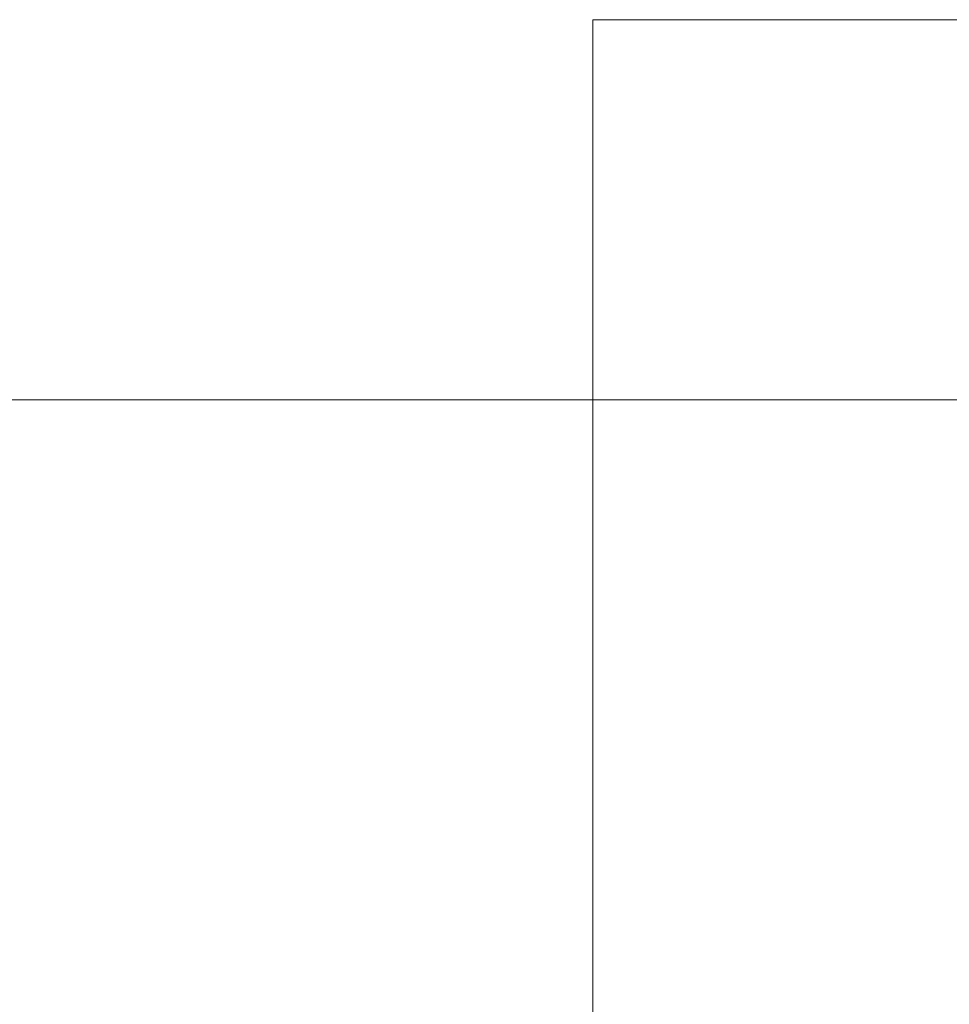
# Model space of a CAD drawing. Header units: millimetres. Extents: x -8 to 594, y 0 to 420.
# Tile 8 of 249: x 89 to 104, y 142 to 159. Entities that reach past the tile are written whole.
import ezdxf

# ---------------------------------------------------------------- set-up
doc = ezdxf.new("R2010")
doc.units = ezdxf.units.MM
doc.layers.add('1', color=7, linetype='Continuous', true_color=0xffffff)
doc.styles.add('Calibri', font='txt')
doc.dimstyles.get("Standard").update_dxf_attribs({"dimtxt": 0.18, "dimasz": 0.18, "dimexe": 0.18, "dimexo": 0.0625, "dimgap": 0.09, "dimtad": 0, "dimtih": 1, "dimtoh": 1, "dimdec": 4, "dimzin": 0, "dimdsep": 46, "dimtxsty": 'Standard', "dimcen": 0.09, "dimadec": 0, "dimazin": 0, "dimtfac": 1, "dimtdec": 4, "dimtofl": 0, "dimtmove": 0, "dimatfit": 3, "dimfxl": 0, "dimtolj": 1, "dimtzin": 0, "dimarcsym": 0})

# ---------------------------------------------------------------- blocks, each defined once
blk = doc.blocks.new('_U13')
at = {"layer": '1', "color": 18, "lineweight": 13}
for p, q in [((115.957, 152.266), (52.727, 152.266)), ((54.727, 152.266), (54.727, 135.09)), ((54.727, 105.461), (54.727, 122.637)), ((252.508, 105.461), (52.727, 105.461))]:
    blk.add_line(p, q, dxfattribs=at)
at = {"layer": '1', "color": 18}
for points in [[(54.727, 152.266), (55.665, 148.766), (53.789, 148.766)], [(54.727, 105.461), (53.789, 108.961), (55.665, 108.961)]]:
    blk.add_solid(points, dxfattribs=at)
at = {"layer": '1', "color": 18, "linetype": 'Continuous', "lineweight": 13, "insert": (58.067, 124.294), "char_height": 3.5, "attachment_point": 7, "rotation": 90, "line_spacing_factor": 1.399613, "style": 'Calibri'}
blk.add_mtext('\\fCalibri|b0|i0;\\W1.0000;0.94', dxfattribs=at)

msp = doc.modelspace()

# ---------------------------------------------------------------- linework, layer by layer
at = {"layer": '1', "color": 8, "linetype": 'Continuous', "lineweight": 18}
for p in [(98.384, 94.657), (306.358, 158.705)]:
    msp.add_line(p, (98.384, 158.705), dxfattribs=at)

# ---------------------------------------------------------------- dimensions: what is measured, and where the dimension line sits
at = {"layer": '1', "color": 18, "linetype": 'Continuous', "lineweight": 13}
dim = msp.add_linear_dim(base=(54.727, 152.266), p1=(252.508, 105.461), p2=(115.957, 152.266), angle=90, dimstyle='Standard', override={"dimtxt": 3.5, "dimasz": 3.5, "dimexe": 2, "dimexo": 0, "dimgap": 1.5, "dimtih": 0, "dimtoh": 0, "dimdec": 2, "dimlfac": 0.02, "dimdsep": 46, "dimlunit": 2, "dimtxsty": 'Calibri', "dimsah": 1, "dimse1": 0, "dimse2": 0, "dimsd1": 0, "dimsd2": 0, "dimclrd": 18, "dimclre": 18, "dimclrt": 18, "dimtol": 0, "dimtm": -0.1, "dimtfac": 1, "dimtdec": 2, "dimtofl": 1, "dimtmove": 0, "dimlwd": 13, "dimlwe": 13}, dxfattribs=at)
dim.commit()
dim.dimension.update_dxf_attribs({"geometry": '_U13', "text_midpoint": (54.727, 128.863), "dimtype": 160})

doc.saveas('drawing.dxf')
